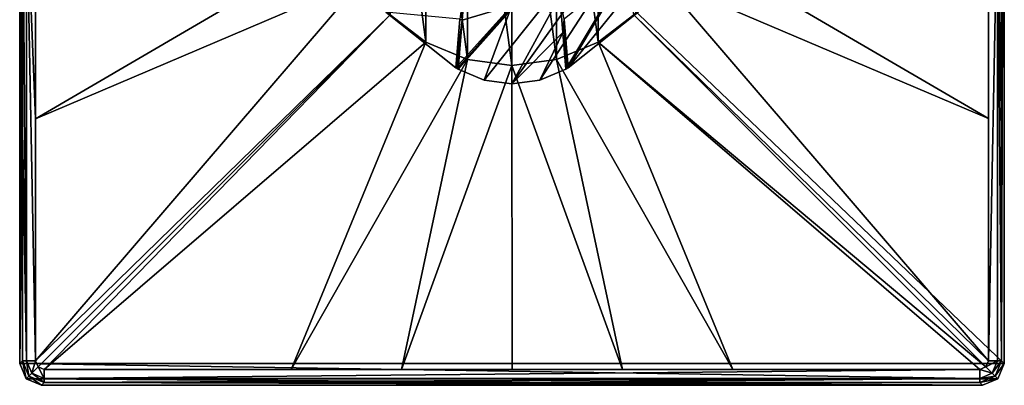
# Model space of a CAD drawing. Header units: millimetres. Extents: x -134 to 34, y -34 to 34.
# Tile 1 of 18: x -134 to -66, y -34 to -9. Entities that reach past the tile are written whole.
import ezdxf

# ---------------------------------------------------------------- set-up
doc = ezdxf.new("R2010")
doc.units = ezdxf.units.MM
doc.header["$LTSCALE"] = 65.128124
for name, color, linetype in [('101', 7, 'CONTINUOUS'), ('127', 7, 'CONTINUOUS'), ('128', 7, 'CONTINUOUS'), ('129', 7, 'CONTINUOUS'), ('130', 7, 'CONTINUOUS'), ('131', 7, 'CONTINUOUS'), ('132', 7, 'CONTINUOUS'), ('204', 7, 'CONTINUOUS'), ('80', 7, 'CONTINUOUS'), ('81', 7, 'CONTINUOUS'), ('83', 7, 'CONTINUOUS'), ('86', 7, 'CONTINUOUS'), ('87', 7, 'CONTINUOUS'), ('89', 7, 'CONTINUOUS'), ('90', 7, 'CONTINUOUS'), ('94', 7, 'CONTINUOUS'), ('95', 7, 'CONTINUOUS'), ('96', 7, 'CONTINUOUS'), ('97', 7, 'CONTINUOUS'), ('98', 7, 'CONTINUOUS')]:
    doc.layers.add(name, color=color, linetype=linetype)

msp = doc.modelspace()

# ---------------------------------------------------------------- linework, layer by layer
at = {"layer": '101', "color": 7, "linetype": 'CONTINUOUS'}
for points in [[(-100, 11.893, 27.003), (-103.078, 11.487, 27.003), (-100, -11.893, 27.003), (-100, 11.893, 27.003)], [(-96.922, 11.487, 27.003), (-100, 11.893, 27.003), (-96.922, -11.487, 27.003), (-96.922, 11.487, 27.003)], [(-100, 11.893, 27.003), (-100, -11.893, 27.003), (-96.922, -11.487, 27.003), (-100, 11.893, 27.003)], [(-103.078, 11.487, 27.003), (-105.949, 10.297, 27.003), (-103.078, -11.487, 27.003), (-103.078, 11.487, 27.003)], [(-103.078, 11.487, 27.003), (-103.078, -11.487, 27.003), (-100, -11.893, 27.003), (-103.078, 11.487, 27.003)], [(-94.051, 10.297, 27.003), (-96.922, 11.487, 27.003), (-94.051, -10.297, 27.003), (-94.051, 10.297, 27.003)], [(-96.922, 11.487, 27.003), (-96.922, -11.487, 27.003), (-94.051, -10.297, 27.003), (-96.922, 11.487, 27.003)], [(-105.949, 10.297, 27.003), (-108.414, 8.404, 27.003), (-105.949, -10.297, 27.003), (-105.949, 10.297, 27.003)], [(-105.949, 10.297, 27.003), (-105.949, -10.297, 27.003), (-103.078, -11.487, 27.003), (-105.949, 10.297, 27.003)], [(-94.051, 10.297, 27.003), (-94.051, -10.297, 27.003), (-91.586, -8.404, 27.003), (-94.051, 10.297, 27.003)], [(-108.414, 8.404, 27.003), (-108.414, -8.404, 27.003), (-105.949, -10.297, 27.003), (-108.414, 8.404, 27.003)]]:
    msp.add_3dface(points, dxfattribs=at)
at = {"layer": '127', "color": 7, "linetype": 'CONTINUOUS'}
msp.add_3dface([(-103.879, -12.055, 27.017), (-103.602, -8.694, 76.517), (-108.717, -8.225, 27.017), (-103.879, -12.055, 27.017)], dxfattribs=at)
at = {"layer": '128', "color": 7, "linetype": 'CONTINUOUS'}
for points in [[(-103.168, -5.39, 126.017), (-103.602, -8.694, 76.517), (-103.437, -8.775, 76.517), (-103.168, -5.39, 126.017)], [(-103.602, -8.694, 76.517), (-103.879, -12.055, 27.017), (-103.437, -8.775, 76.517), (-103.602, -8.694, 76.517)], [(-103.437, -8.775, 76.517), (-103.879, -12.055, 27.017), (-103.793, -12.108, 27.017), (-103.437, -8.775, 76.517)], [(-103.707, -12.16, 27.017), (-103.437, -8.775, 76.517), (-103.793, -12.108, 27.017), (-103.707, -12.16, 27.017)]]:
    msp.add_3dface(points, dxfattribs=at)
at = {"layer": '129', "color": 7, "linetype": 'CONTINUOUS'}
for points in [[(-103.168, -5.39, 126.017), (-103.437, -8.775, 76.517), (-100, -7.744, 101.267), (-103.168, -5.39, 126.017)], [(-103.437, -8.775, 76.517), (-103.707, -12.16, 27.017), (-100, -7.744, 101.267), (-103.437, -8.775, 76.517)], [(-100, -7.744, 101.267), (-103.707, -12.16, 27.017), (-101.925, -12.909, 27.017), (-100, -7.744, 101.267)], [(-100, -13.168, 27.017), (-100, -7.744, 101.267), (-101.925, -12.909, 27.017), (-100, -13.168, 27.017)]]:
    msp.add_3dface(points, dxfattribs=at)
at = {"layer": '130', "color": 7, "linetype": 'CONTINUOUS'}
for points in [[(-100, -7.744, 101.267), (-100, -13.168, 27.017), (-96.698, -7.083, 101.267), (-100, -7.744, 101.267)], [(-96.698, -7.083, 101.267), (-100, -13.168, 27.017), (-96.495, -9.621, 64.142), (-96.698, -7.083, 101.267)], [(-96.495, -9.621, 64.142), (-100, -13.168, 27.017), (-98.075, -12.909, 27.017), (-96.495, -9.621, 64.142)], [(-96.293, -12.16, 27.017), (-96.495, -9.621, 64.142), (-98.075, -12.909, 27.017), (-96.293, -12.16, 27.017)]]:
    msp.add_3dface(points, dxfattribs=at)
at = {"layer": '131', "color": 7, "linetype": 'CONTINUOUS'}
for points in [[(-96.698, -7.083, 101.267), (-96.495, -9.621, 64.142), (-96.398, -8.694, 76.517), (-96.698, -7.083, 101.267)], [(-96.495, -9.621, 64.142), (-96.293, -12.16, 27.017), (-96.398, -8.694, 76.517), (-96.495, -9.621, 64.142)], [(-96.398, -8.694, 76.517), (-96.293, -12.16, 27.017), (-96.207, -12.108, 27.017), (-96.398, -8.694, 76.517)], [(-96.121, -12.055, 27.017), (-96.398, -8.694, 76.517), (-96.207, -12.108, 27.017), (-96.121, -12.055, 27.017)]]:
    msp.add_3dface(points, dxfattribs=at)
at = {"layer": '132', "color": 7, "linetype": 'CONTINUOUS'}
for points in [[(-96.398, -8.694, 76.517), (-96.121, -12.055, 27.017), (-87.731, -1.714, 76.519), (-96.398, -8.694, 76.517)], [(-87.731, -1.714, 76.519), (-96.121, -12.055, 27.017), (-91.283, -8.225, 27.017), (-87.731, -1.714, 76.519)]]:
    msp.add_3dface(points, dxfattribs=at)
at = {"layer": '204', "color": 7, "linetype": 'CONTINUOUS'}
for points in [[(-103.879, -12.055, 27.017), (-108.717, -8.225, 27.017), (-81.126, 13.18, 27.017), (-103.879, -12.055, 27.017)], [(-103.793, -12.108, 27.017), (-103.879, -12.055, 27.017), (-81.126, 13.18, 27.017), (-103.793, -12.108, 27.017)], [(-103.707, -12.16, 27.017), (-103.793, -12.108, 27.017), (-81.126, 13.18, 27.017), (-103.707, -12.16, 27.017)], [(-101.925, -12.909, 27.017), (-103.707, -12.16, 27.017), (-81.126, 13.18, 27.017), (-101.925, -12.909, 27.017)], [(-100, -13.168, 27.017), (-101.925, -12.909, 27.017), (-81.126, 13.18, 27.017), (-100, -13.168, 27.017)], [(-98.075, -12.909, 27.017), (-100, -13.168, 27.017), (-81.126, 13.18, 27.017), (-98.075, -12.909, 27.017)], [(-96.293, -12.16, 27.017), (-98.075, -12.909, 27.017), (-81.126, 13.18, 27.017), (-96.293, -12.16, 27.017)], [(-96.207, -12.108, 27.017), (-96.293, -12.16, 27.017), (-81.126, 13.18, 27.017), (-96.207, -12.108, 27.017)], [(-96.121, -12.055, 27.017), (-96.207, -12.108, 27.017), (-81.126, 13.18, 27.017), (-96.121, -12.055, 27.017)], [(-91.283, -8.225, 27.017), (-96.121, -12.055, 27.017), (-81.126, 13.18, 27.017), (-91.283, -8.225, 27.017)]]:
    msp.add_3dface(points, dxfattribs=at)
at = {"layer": '80', "color": 7, "linetype": 'CONTINUOUS'}
for points in [[(-132.299, -33.799, 25.97), (-132.501, -34, 20.2), (-67.499, -34, 20.2), (-132.299, -33.799, 25.97)], [(-99.988, -33.794, 26.105), (-132.299, -33.799, 25.97), (-67.499, -34, 20.2), (-99.988, -33.794, 26.105)], [(-67.701, -33.799, 25.97), (-99.988, -33.794, 26.105), (-67.499, -34, 20.2), (-67.701, -33.799, 25.97)]]:
    msp.add_3dface(points, dxfattribs=at)
at = {"layer": '81', "color": 7, "linetype": 'CONTINUOUS'}
for points in [[(-133.799, 32.299, 25.97), (-134, 32.501, 20.2), (-134, -32.501, 20.2), (-133.799, 32.299, 25.97)], [(-133.795, 16.401, 26.073), (-133.799, 32.299, 25.97), (-134, -32.501, 20.2), (-133.795, 16.401, 26.073)], [(-133.794, 0, 26.103), (-133.795, 16.401, 26.073), (-134, -32.501, 20.2), (-133.794, 0, 26.103)], [(-133.795, -16.401, 26.073), (-133.794, 0, 26.103), (-134, -32.501, 20.2), (-133.795, -16.401, 26.073)], [(-133.799, -32.299, 25.97), (-133.795, -16.401, 26.073), (-134, -32.501, 20.2), (-133.799, -32.299, 25.97)]]:
    msp.add_3dface(points, dxfattribs=at)
at = {"layer": '83', "color": 7, "linetype": 'CONTINUOUS'}
for points in [[(-66.205, -16.401, 26.073), (-66, 32.501, 20.2), (-66.206, 0, 26.103), (-66.205, -16.401, 26.073)], [(-66.201, -32.299, 25.97), (-66, 32.501, 20.2), (-66.205, -16.401, 26.073), (-66.201, -32.299, 25.97)], [(-66, -32.501, 20.2), (-66, 32.501, 20.2), (-66.201, -32.299, 25.97), (-66, -32.501, 20.2)]]:
    msp.add_3dface(points, dxfattribs=at)
at = {"layer": '86', "color": 7, "linetype": 'CONTINUOUS'}
for points in [[(-133.799, -32.299, 25.97), (-134, -32.501, 20.2), (-133.561, -33.561, 20.2), (-133.799, -32.299, 25.97)], [(-133.799, -32.299, 25.97), (-133.561, -33.561, 20.2), (-133.36, -33.358, 25.981), (-133.799, -32.299, 25.97)], [(-133.561, -33.561, 20.2), (-132.501, -34, 20.2), (-133.36, -33.358, 25.981), (-133.561, -33.561, 20.2)], [(-132.501, -34, 20.2), (-132.299, -33.799, 25.97), (-133.36, -33.358, 25.981), (-132.501, -34, 20.2)]]:
    msp.add_3dface(points, dxfattribs=at)
at = {"layer": '87', "color": 7, "linetype": 'CONTINUOUS'}
for points in [[(-66, -32.501, 20.2), (-66.201, -32.299, 25.97), (-66.642, -33.36, 25.981), (-66, -32.501, 20.2)], [(-66.439, -33.561, 20.2), (-66, -32.501, 20.2), (-66.642, -33.36, 25.981), (-66.439, -33.561, 20.2)], [(-67.701, -33.799, 25.97), (-66.439, -33.561, 20.2), (-66.642, -33.36, 25.981), (-67.701, -33.799, 25.97)], [(-67.701, -33.799, 25.97), (-67.499, -34, 20.2), (-66.439, -33.561, 20.2), (-67.701, -33.799, 25.97)]]:
    msp.add_3dface(points, dxfattribs=at)
at = {"layer": '89', "color": 7, "linetype": 'CONTINUOUS'}
for points in [[(-134, -32.501, 20.2), (-134, 32.501, 20.2), (-66, -32.501, 20.2), (-134, -32.501, 20.2)], [(-134, 32.501, 20.2), (-66, 32.501, 20.2), (-66, -32.501, 20.2), (-134, 32.501, 20.2)], [(-134, -32.501, 20.2), (-66, -32.501, 20.2), (-66.439, -33.561, 20.2), (-134, -32.501, 20.2)], [(-133.561, -33.561, 20.2), (-134, -32.501, 20.2), (-66.439, -33.561, 20.2), (-133.561, -33.561, 20.2)], [(-67.499, -34, 20.2), (-132.501, -34, 20.2), (-133.561, -33.561, 20.2), (-67.499, -34, 20.2)], [(-67.499, -34, 20.2), (-133.561, -33.561, 20.2), (-66.439, -33.561, 20.2), (-67.499, -34, 20.2)]]:
    msp.add_3dface(points, dxfattribs=at)
at = {"layer": '90', "color": 7, "linetype": 'CONTINUOUS'}
for points in [[(-132.9, -7.86, 26.965), (-132.9, -15.596, 26.945), (-111.491, -3.063, 27.003), (-132.9, -7.86, 26.965)], [(-111.491, -3.063, 27.003), (-132.9, -15.596, 26.945), (-110.304, -5.937, 27.003), (-111.491, -3.063, 27.003)], [(-89.696, -5.937, 27.003), (-67.1, -15.553, 26.945), (-88.509, -3.063, 27.003), (-89.696, -5.937, 27.003)], [(-67.1, -15.553, 26.945), (-67.1, -7.831, 26.965), (-88.509, -3.063, 27.003), (-67.1, -15.553, 26.945)], [(-132.9, -15.596, 26.945), (-132.908, -32.308, 26.838), (-110.304, -5.937, 27.003), (-132.9, -15.596, 26.945)], [(-110.304, -5.937, 27.003), (-132.908, -32.308, 26.838), (-108.414, -8.404, 27.003), (-110.304, -5.937, 27.003)], [(-91.586, -8.404, 27.003), (-67.092, -32.308, 26.838), (-89.696, -5.937, 27.003), (-91.586, -8.404, 27.003)], [(-67.092, -32.308, 26.838), (-67.1, -15.553, 26.945), (-89.696, -5.937, 27.003), (-67.092, -32.308, 26.838)], [(-132.908, -32.308, 26.838), (-132.733, -32.731, 26.836), (-108.414, -8.404, 27.003), (-132.908, -32.308, 26.838)], [(-132.733, -32.731, 26.836), (-132.308, -32.908, 26.838), (-108.414, -8.404, 27.003), (-132.733, -32.731, 26.836)], [(-108.414, -8.404, 27.003), (-132.308, -32.908, 26.838), (-105.949, -10.297, 27.003), (-108.414, -8.404, 27.003)], [(-94.051, -10.297, 27.003), (-67.269, -32.733, 26.836), (-91.586, -8.404, 27.003), (-94.051, -10.297, 27.003)], [(-67.269, -32.733, 26.836), (-67.092, -32.308, 26.838), (-91.586, -8.404, 27.003), (-67.269, -32.733, 26.836)], [(-132.308, -32.908, 26.838), (-115.252, -32.901, 26.946), (-105.949, -10.297, 27.003), (-132.308, -32.908, 26.838)], [(-105.949, -10.297, 27.003), (-115.252, -32.901, 26.946), (-103.078, -11.487, 27.003), (-105.949, -10.297, 27.003)], [(-96.922, -11.487, 27.003), (-84.746, -32.901, 26.946), (-94.051, -10.297, 27.003), (-96.922, -11.487, 27.003)], [(-67.692, -32.908, 26.838), (-67.269, -32.733, 26.836), (-94.051, -10.297, 27.003), (-67.692, -32.908, 26.838)], [(-84.746, -32.901, 26.946), (-67.692, -32.908, 26.838), (-94.051, -10.297, 27.003), (-84.746, -32.901, 26.946)], [(-115.252, -32.901, 26.946), (-107.641, -32.902, 26.965), (-103.078, -11.487, 27.003), (-115.252, -32.901, 26.946)], [(-103.078, -11.487, 27.003), (-107.641, -32.902, 26.965), (-100, -11.893, 27.003), (-103.078, -11.487, 27.003)], [(-100, -11.893, 27.003), (-92.358, -32.902, 26.965), (-96.922, -11.487, 27.003), (-100, -11.893, 27.003)], [(-92.358, -32.902, 26.965), (-84.746, -32.901, 26.946), (-96.922, -11.487, 27.003), (-92.358, -32.902, 26.965)], [(-107.641, -32.902, 26.965), (-99.999, -32.903, 26.971), (-100, -11.893, 27.003), (-107.641, -32.902, 26.965)], [(-99.999, -32.903, 26.971), (-92.358, -32.902, 26.965), (-100, -11.893, 27.003), (-99.999, -32.903, 26.971)]]:
    msp.add_3dface(points, dxfattribs=at)
at = {"layer": '94', "color": 7, "linetype": 'CONTINUOUS'}
for points in [[(-67.1, 0, 26.971), (-67.1, -7.831, 26.965), (-67.1, -15.553, 26.945), (-67.1, 0, 26.971)], [(-67.1, 0, 26.971), (-67.1, -15.553, 26.945), (-67.092, -32.308, 26.838), (-67.1, 0, 26.971)], [(-67.1, 0, 26.971), (-67.092, -32.308, 26.838), (-66.478, 0, 26.717), (-67.1, 0, 26.971)], [(-66.478, 0, 26.717), (-67.092, -32.308, 26.838), (-66.473, -32.305, 26.583), (-66.478, 0, 26.717)], [(-66.201, -32.299, 25.97), (-66.205, -16.401, 26.073), (-66.478, 0, 26.717), (-66.201, -32.299, 25.97)], [(-66.201, -32.299, 25.97), (-66.478, 0, 26.717), (-66.473, -32.305, 26.583), (-66.201, -32.299, 25.97)], [(-66.205, -16.401, 26.073), (-66.206, 0, 26.103), (-66.478, 0, 26.717), (-66.205, -16.401, 26.073)]]:
    msp.add_3dface(points, dxfattribs=at)
at = {"layer": '95', "color": 7, "linetype": 'CONTINUOUS'}
for points in [[(-67.092, -32.308, 26.838), (-67.269, -32.733, 26.836), (-66.473, -32.305, 26.583), (-67.092, -32.308, 26.838)], [(-66.473, -32.305, 26.583), (-67.269, -32.733, 26.836), (-66.83, -33.169, 26.578), (-66.473, -32.305, 26.583)], [(-66.642, -33.36, 25.981), (-66.201, -32.299, 25.97), (-66.83, -33.169, 26.578), (-66.642, -33.36, 25.981)], [(-66.201, -32.299, 25.97), (-66.473, -32.305, 26.583), (-66.83, -33.169, 26.578), (-66.201, -32.299, 25.97)], [(-66.83, -33.169, 26.578), (-67.692, -32.908, 26.838), (-67.695, -33.527, 26.583), (-66.83, -33.169, 26.578)], [(-66.642, -33.36, 25.981), (-66.83, -33.169, 26.578), (-67.695, -33.527, 26.583), (-66.642, -33.36, 25.981)], [(-67.269, -32.733, 26.836), (-67.692, -32.908, 26.838), (-66.83, -33.169, 26.578), (-67.269, -32.733, 26.836)], [(-67.701, -33.799, 25.97), (-66.642, -33.36, 25.981), (-67.695, -33.527, 26.583), (-67.701, -33.799, 25.97)]]:
    msp.add_3dface(points, dxfattribs=at)
at = {"layer": '96', "color": 7, "linetype": 'CONTINUOUS'}
for points in [[(-67.692, -32.908, 26.838), (-84.746, -32.901, 26.946), (-132.308, -32.908, 26.838), (-67.692, -32.908, 26.838)], [(-84.746, -32.901, 26.946), (-115.252, -32.901, 26.946), (-132.308, -32.908, 26.838), (-84.746, -32.901, 26.946)], [(-67.692, -32.908, 26.838), (-132.308, -32.908, 26.838), (-132.305, -33.527, 26.583), (-67.692, -32.908, 26.838)], [(-67.695, -33.527, 26.583), (-67.692, -32.908, 26.838), (-132.305, -33.527, 26.583), (-67.695, -33.527, 26.583)], [(-84.746, -32.901, 26.946), (-92.358, -32.902, 26.965), (-115.252, -32.901, 26.946), (-84.746, -32.901, 26.946)], [(-92.358, -32.902, 26.965), (-107.641, -32.902, 26.965), (-115.252, -32.901, 26.946), (-92.358, -32.902, 26.965)], [(-92.358, -32.902, 26.965), (-99.999, -32.903, 26.971), (-107.641, -32.902, 26.965), (-92.358, -32.902, 26.965)], [(-132.299, -33.799, 25.97), (-67.695, -33.527, 26.583), (-132.305, -33.527, 26.583), (-132.299, -33.799, 25.97)], [(-132.299, -33.799, 25.97), (-99.988, -33.794, 26.105), (-67.695, -33.527, 26.583), (-132.299, -33.799, 25.97)], [(-99.988, -33.794, 26.105), (-67.701, -33.799, 25.97), (-67.695, -33.527, 26.583), (-99.988, -33.794, 26.105)]]:
    msp.add_3dface(points, dxfattribs=at)
at = {"layer": '97', "color": 7, "linetype": 'CONTINUOUS'}
for points in [[(-133.799, -32.299, 25.97), (-133.36, -33.358, 25.981), (-133.527, -32.305, 26.583), (-133.799, -32.299, 25.97)], [(-133.36, -33.358, 25.981), (-133.169, -33.17, 26.578), (-133.527, -32.305, 26.583), (-133.36, -33.358, 25.981)], [(-133.169, -33.17, 26.578), (-132.908, -32.308, 26.838), (-133.527, -32.305, 26.583), (-133.169, -33.17, 26.578)], [(-132.733, -32.731, 26.836), (-132.908, -32.308, 26.838), (-133.169, -33.17, 26.578), (-132.733, -32.731, 26.836)], [(-133.36, -33.358, 25.981), (-132.299, -33.799, 25.97), (-133.169, -33.17, 26.578), (-133.36, -33.358, 25.981)], [(-132.305, -33.527, 26.583), (-132.733, -32.731, 26.836), (-133.169, -33.17, 26.578), (-132.305, -33.527, 26.583)], [(-132.299, -33.799, 25.97), (-132.305, -33.527, 26.583), (-133.169, -33.17, 26.578), (-132.299, -33.799, 25.97)], [(-132.308, -32.908, 26.838), (-132.733, -32.731, 26.836), (-132.305, -33.527, 26.583), (-132.308, -32.908, 26.838)]]:
    msp.add_3dface(points, dxfattribs=at)
at = {"layer": '98', "color": 7, "linetype": 'CONTINUOUS'}
for points in [[(-133.794, 0, 26.103), (-133.795, -16.401, 26.073), (-133.527, -32.305, 26.583), (-133.794, 0, 26.103)], [(-133.794, 0, 26.103), (-133.527, -32.305, 26.583), (-133.522, 0, 26.717), (-133.794, 0, 26.103)], [(-133.527, -32.305, 26.583), (-132.908, -32.308, 26.838), (-133.522, 0, 26.717), (-133.527, -32.305, 26.583)], [(-132.908, -32.308, 26.838), (-132.9, -15.596, 26.945), (-133.522, 0, 26.717), (-132.908, -32.308, 26.838)], [(-132.9, -15.596, 26.945), (-132.9, -7.86, 26.965), (-133.522, 0, 26.717), (-132.9, -15.596, 26.945)], [(-133.795, -16.401, 26.073), (-133.799, -32.299, 25.97), (-133.527, -32.305, 26.583), (-133.795, -16.401, 26.073)]]:
    msp.add_3dface(points, dxfattribs=at)

doc.saveas('drawing.dxf')
